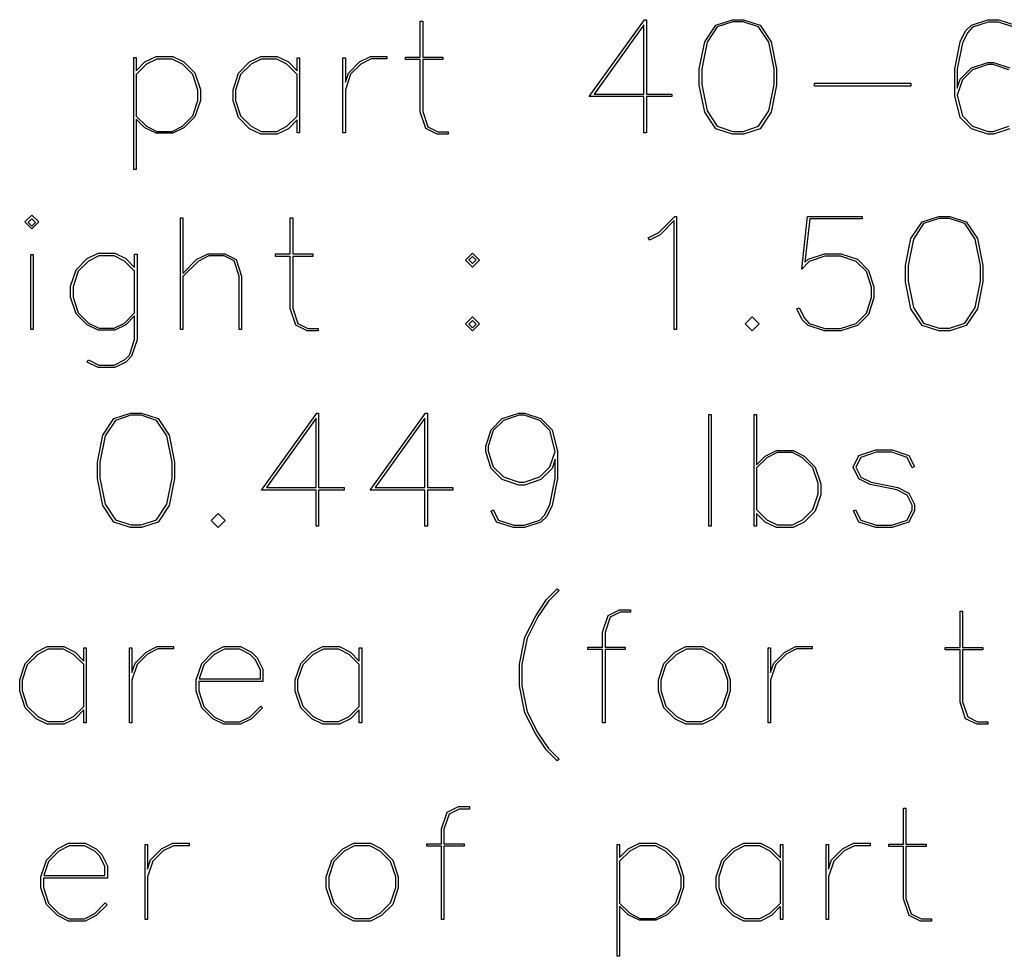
# Model space of a CAD drawing. Header units: inches. Extents: x 0.7 to 43.6, y 0.3 to 38.8.
# Tile 36 of 97: x 34.5 to 36.1, y 11.7 to 13.3. Entities that reach past the tile are written whole.
import ezdxf

# ---------------------------------------------------------------- set-up
doc = ezdxf.new("R2010")
doc.units = ezdxf.units.IN
doc.header["$MEASUREMENT"] = 0

msp = doc.modelspace()

# ---------------------------------------------------------------- linework, layer by layer
at = {"color": 7, "linetype": 'Continuous', "flags": 128}
for points in [[(35.180147, 13.120204), (35.161757, 13.120204), (35.161757, 13.120204), (35.142473, 13.129438), (35.142473, 13.129438), (35.133202, 13.157548), (35.133202, 13.157548), (35.133202, 13.245364), (35.133202, 13.245364), (35.108429, 13.245364), (35.108429, 13.245364), (35.108429, 13.249369), (35.108429, 13.249369), (35.133202, 13.249369), (35.133202, 13.249369), (35.133202, 13.310077), (35.133202, 13.310077), (35.137356, 13.310077), (35.137356, 13.310077), (35.137356, 13.249369), (35.137356, 13.249369), (35.171251, 13.249369), (35.171251, 13.249369), (35.171251, 13.245364), (35.171251, 13.245364), (35.137356, 13.245364), (35.137356, 13.245364), (35.137356, 13.158067), (35.137356, 13.158067), (35.146107, 13.132441), (35.146107, 13.132441), (35.162758, 13.12406), (35.162758, 13.12406), (35.180151, 13.12406), (35.180151, 13.12406), (35.180151, 13.120204)], [(35.512975, 13.187327), (35.555782, 13.187327), (35.555782, 13.187327), (35.555782, 13.18321), (35.555782, 13.18321), (35.512986, 13.18321), (35.512986, 13.18321), (35.512986, 13.122577), (35.512986, 13.122577), (35.50887, 13.122577), (35.50887, 13.122577), (35.50887, 13.18321), (35.50887, 13.18321), (35.417122, 13.18321), (35.417122, 13.18321), (35.509871, 13.31245), (35.509871, 13.31245), (35.512986, 13.31245), (35.512986, 13.31245), (35.512986, 13.187327)], [(35.508864, 13.187327), (35.50887, 13.303958), (35.50887, 13.303958), (35.425244, 13.187327), (35.425244, 13.187327), (35.50887, 13.187327)], [(35.722652, 13.15714), (35.703861, 13.129215), (35.703861, 13.129215), (35.675973, 13.120204), (35.675973, 13.120204), (35.657431, 13.120204), (35.657431, 13.120204), (35.629543, 13.129215), (35.629543, 13.129215), (35.610889, 13.15714), (35.610889, 13.15714), (35.601878, 13.20242), (35.601878, 13.20242), (35.601878, 13.229974), (35.601878, 13.229974), (35.610889, 13.275292), (35.610889, 13.275292), (35.629543, 13.303179), (35.629543, 13.303179), (35.657431, 13.31245), (35.657431, 13.31245), (35.675973, 13.31245), (35.675973, 13.31245), (35.703861, 13.303179), (35.703861, 13.303179), (35.722663, 13.275292), (35.722663, 13.275292), (35.731526, 13.229974), (35.731526, 13.229974), (35.731526, 13.20242), (35.731526, 13.20242), (35.722663, 13.15714)], [(35.718503, 13.159254), (35.727521, 13.203681), (35.727521, 13.203681), (35.727521, 13.229974), (35.727521, 13.229974), (35.718509, 13.274402), (35.718509, 13.274402), (35.701376, 13.300324), (35.701376, 13.300324), (35.675454, 13.308927), (35.675454, 13.308927), (35.658061, 13.308927), (35.658061, 13.308927), (35.632139, 13.300324), (35.632139, 13.300324), (35.614895, 13.274402), (35.614895, 13.274402), (35.605994, 13.229974), (35.605994, 13.229974), (35.605994, 13.203681), (35.605994, 13.203681), (35.614895, 13.159254), (35.614895, 13.159254), (35.632139, 13.133332), (35.632139, 13.133332), (35.658061, 13.124691), (35.658061, 13.124691), (35.675454, 13.124691), (35.675454, 13.124691), (35.701376, 13.133332), (35.701376, 13.133332), (35.718509, 13.159254)], [(36.123733, 13.129215), (36.096068, 13.120204), (36.096068, 13.120204), (36.086537, 13.120204), (36.086537, 13.120204), (36.058872, 13.129215), (36.058872, 13.129215), (36.040107, 13.147869), (36.040107, 13.147869), (36.030984, 13.184545), (36.030984, 13.184545), (36.030984, 13.229974), (36.030984, 13.229974), (36.039848, 13.275292), (36.039848, 13.275292), (36.049119, 13.293797), (36.049119, 13.293797), (36.058872, 13.303179), (36.058872, 13.303179), (36.086537, 13.31245), (36.086537, 13.31245), (36.105079, 13.31245), (36.105079, 13.31245), (36.133227, 13.303179)], [(36.130112, 13.299693), (36.104449, 13.308334), (36.104449, 13.308334), (36.087056, 13.308334), (36.087056, 13.308334), (36.060875, 13.299693), (36.060875, 13.299693), (36.052753, 13.291164), (36.052753, 13.291164), (36.044001, 13.273771), (36.044001, 13.273771), (36.03499, 13.229344), (36.03499, 13.229344), (36.03499, 13.197303)], [(34.65602, 13.248776), (34.656034, 13.226748), (34.656034, 13.226748), (34.670682, 13.241619), (34.670682, 13.241619), (34.689447, 13.250742), (34.689447, 13.250742), (34.717335, 13.250742), (34.717335, 13.250742), (34.735988, 13.241619), (34.735988, 13.241619), (34.754531, 13.222854), (34.754531, 13.222854), (34.763802, 13.195263), (34.763802, 13.195263), (34.763802, 13.176758), (34.763802, 13.176758), (34.754531, 13.14913), (34.754531, 13.14913), (34.735988, 13.130513), (34.735988, 13.130513), (34.717335, 13.121502), (34.717335, 13.121502), (34.689447, 13.121502), (34.689447, 13.121502), (34.670682, 13.130513), (34.670682, 13.130513), (34.656034, 13.145384), (34.656034, 13.145384), (34.656034, 13.060868), (34.656034, 13.060868), (34.652029, 13.060868), (34.652029, 13.060868), (34.652029, 13.248776), (34.652029, 13.248776), (34.656034, 13.248776)], [(34.926259, 13.144309), (34.911621, 13.129289), (34.911621, 13.129289), (34.892968, 13.120204), (34.892968, 13.120204), (34.86508, 13.120204), (34.86508, 13.120204), (34.846315, 13.129289), (34.846315, 13.129289), (34.827884, 13.148091), (34.827884, 13.148091), (34.81865, 13.176016), (34.81865, 13.176016), (34.81865, 13.194707), (34.81865, 13.194707), (34.827884, 13.222594), (34.827884, 13.222594), (34.846315, 13.241507), (34.846315, 13.241507), (34.86508, 13.250742), (34.86508, 13.250742), (34.892968, 13.250742), (34.892968, 13.250742), (34.911621, 13.241507), (34.911621, 13.241507), (34.92627, 13.226488), (34.92627, 13.226488), (34.92627, 13.248516), (34.92627, 13.248516), (34.930423, 13.248516), (34.930423, 13.248516), (34.930423, 13.122577), (34.930423, 13.122577), (34.92627, 13.122577), (34.92627, 13.122577), (34.92627, 13.144309)], [(35.003285, 13.122577), (35.003294, 13.248591), (35.003294, 13.248591), (35.0073, 13.248591), (35.0073, 13.248591), (35.0073, 13.207278), (35.0073, 13.207278), (35.012417, 13.222743), (35.012417, 13.222743), (35.03096, 13.241582), (35.03096, 13.241582), (35.049576, 13.250742), (35.049576, 13.250742), (35.07713, 13.250742), (35.07713, 13.250742), (35.07713, 13.246736), (35.07713, 13.246736), (35.050726, 13.246736), (35.050726, 13.246736), (35.033444, 13.23791), (35.033444, 13.23791), (35.016052, 13.220703), (35.016052, 13.220703), (35.0073, 13.194447), (35.0073, 13.194447), (35.0073, 13.122577), (35.0073, 13.122577), (35.003294, 13.122577)], [(34.65602, 13.220592), (34.656034, 13.150353), (34.656034, 13.150353), (34.673278, 13.133332), (34.673278, 13.133332), (34.690448, 13.124691), (34.690448, 13.124691), (34.716333, 13.124691), (34.716333, 13.124691), (34.733504, 13.133332), (34.733504, 13.133332), (34.750896, 13.150613), (34.750896, 13.150613), (34.759648, 13.176758), (34.759648, 13.176758), (34.759648, 13.194187), (34.759648, 13.194187), (34.750896, 13.220332), (34.750896, 13.220332), (34.733504, 13.237465), (34.733504, 13.237465), (34.716333, 13.246254), (34.716333, 13.246254), (34.690448, 13.246254), (34.690448, 13.246254), (34.673278, 13.237465), (34.673278, 13.237465), (34.656034, 13.220592)], [(34.926259, 13.220592), (34.909137, 13.237465), (34.909137, 13.237465), (34.891966, 13.246254), (34.891966, 13.246254), (34.866081, 13.246254), (34.866081, 13.246254), (34.848911, 13.237465), (34.848911, 13.237465), (34.831407, 13.220332), (34.831407, 13.220332), (34.822766, 13.194187), (34.822766, 13.194187), (34.822766, 13.176758), (34.822766, 13.176758), (34.831407, 13.150613), (34.831407, 13.150613), (34.848911, 13.133332), (34.848911, 13.133332), (34.866081, 13.124691), (34.866081, 13.124691), (34.891966, 13.124691), (34.891966, 13.124691), (34.909137, 13.133332), (34.909137, 13.133332), (34.92627, 13.150353), (34.92627, 13.150353), (34.92627, 13.220592)], [(36.03498, 13.197303), (36.040107, 13.212693), (36.040107, 13.212693), (36.058872, 13.231458), (36.058872, 13.231458), (36.086537, 13.240729), (36.086537, 13.240729), (36.096068, 13.240729), (36.096068, 13.240729), (36.123733, 13.231458)], [(36.121731, 13.228454), (36.095549, 13.237243), (36.095549, 13.237243), (36.087056, 13.237243), (36.087056, 13.237243), (36.060875, 13.228454), (36.060875, 13.228454), (36.043741, 13.211321), (36.043741, 13.211321), (36.03499, 13.185398)], [(35.795642, 13.205647), (35.957075, 13.205647), (35.957075, 13.205647), (35.957075, 13.2009), (35.957075, 13.2009), (35.795645, 13.2009), (35.795645, 13.2009), (35.795645, 13.205647)], [(36.03498, 13.185398), (36.043741, 13.150613), (36.043741, 13.150613), (36.060875, 13.133332), (36.060875, 13.133332), (36.087056, 13.124691), (36.087056, 13.124691), (36.095549, 13.124691), (36.095549, 13.124691), (36.121731, 13.133332)], [(34.480754, 12.960709), (34.468979, 12.972465), (34.468979, 12.972465), (34.480772, 12.984221), (34.480772, 12.984221), (34.492528, 12.972465), (34.492528, 12.972465), (34.480772, 12.960709)], [(34.480754, 12.965308), (34.486891, 12.971464), (34.486891, 12.971464), (34.480772, 12.977583), (34.480772, 12.977583), (34.474616, 12.971464), (34.474616, 12.971464), (34.480772, 12.965308)], [(34.730343, 12.791974), (34.730351, 12.979474), (34.730351, 12.979474), (34.734357, 12.979474), (34.734357, 12.979474), (34.734357, 12.886095), (34.734357, 12.886095), (34.758017, 12.909978), (34.758017, 12.909978), (34.776633, 12.919137), (34.776633, 12.919137), (34.804669, 12.919137), (34.804669, 12.919137), (34.823842, 12.909718), (34.823842, 12.909718), (34.833113, 12.881497), (34.833113, 12.881497), (34.833113, 12.791974), (34.833113, 12.791974), (34.82896, 12.791974), (34.82896, 12.791974), (34.82896, 12.881459), (34.82896, 12.881459), (34.820319, 12.907122), (34.820319, 12.907122), (34.803557, 12.915652), (34.803557, 12.915652), (34.777783, 12.915652), (34.777783, 12.915652), (34.760501, 12.906862), (34.760501, 12.906862), (34.734357, 12.880977), (34.734357, 12.880977), (34.734357, 12.791974), (34.734357, 12.791974), (34.730351, 12.791974)], [(34.961796, 12.789601), (34.943403, 12.789601), (34.943403, 12.789601), (34.924119, 12.798835), (34.924119, 12.798835), (34.914848, 12.826945), (34.914848, 12.826945), (34.914848, 12.914761), (34.914848, 12.914761), (34.890075, 12.914761), (34.890075, 12.914761), (34.890075, 12.918767), (34.890075, 12.918767), (34.914848, 12.918767), (34.914848, 12.918767), (34.914848, 12.979474), (34.914848, 12.979474), (34.919001, 12.979474), (34.919001, 12.979474), (34.919001, 12.918767), (34.919001, 12.918767), (34.952896, 12.918767), (34.952896, 12.918767), (34.952896, 12.914761), (34.952896, 12.914761), (34.919001, 12.914761), (34.919001, 12.914761), (34.919001, 12.827464), (34.919001, 12.827464), (34.927753, 12.801839), (34.927753, 12.801839), (34.944404, 12.793458), (34.944404, 12.793458), (34.961797, 12.793458), (34.961797, 12.793458), (34.961797, 12.789601)], [(35.563775, 12.791974), (35.559676, 12.791974), (35.559676, 12.791974), (35.559676, 12.974987), (35.559676, 12.974987), (35.536127, 12.951104), (35.536127, 12.951104), (35.517992, 12.942204), (35.517992, 12.942204), (35.515841, 12.94569), (35.515841, 12.94569), (35.533642, 12.954702), (35.533642, 12.954702), (35.560899, 12.981848), (35.560899, 12.981848), (35.563792, 12.981848), (35.563792, 12.981848), (35.563792, 12.791974)], [(35.769491, 12.82828), (35.778401, 12.810628), (35.778401, 12.810628), (35.786671, 12.802135), (35.786671, 12.802135), (35.812815, 12.793495), (35.812815, 12.793495), (35.83922, 12.793495), (35.83922, 12.793495), (35.865401, 12.802135), (35.865401, 12.802135), (35.882535, 12.81938), (35.882535, 12.81938), (35.891286, 12.845562), (35.891286, 12.845562), (35.891286, 12.862954), (35.891286, 12.862954), (35.882535, 12.889099), (35.882535, 12.889099), (35.865401, 12.906232), (35.865401, 12.906232), (35.83922, 12.915021), (35.83922, 12.915021), (35.812815, 12.915021), (35.812815, 12.915021), (35.786671, 12.906232), (35.786671, 12.906232), (35.774136, 12.893364), (35.774136, 12.893364), (35.783778, 12.981848), (35.783778, 12.981848), (35.875414, 12.981848), (35.875414, 12.981848), (35.875414, 12.977731), (35.875414, 12.977731), (35.787412, 12.977731), (35.787412, 12.977731), (35.779291, 12.904749), (35.779291, 12.904749), (35.784668, 12.909866), (35.784668, 12.909866), (35.812333, 12.919026), (35.812333, 12.919026), (35.839739, 12.919026), (35.839739, 12.919026), (35.867404, 12.909866), (35.867404, 12.909866), (35.886169, 12.891101), (35.886169, 12.891101), (35.895292, 12.863436), (35.895292, 12.863436), (35.895292, 12.844931), (35.895292, 12.844931), (35.886169, 12.817266), (35.886169, 12.817266), (35.867404, 12.798612), (35.867404, 12.798612), (35.839739, 12.789601), (35.839739, 12.789601), (35.812333, 12.789601), (35.812333, 12.789601), (35.784668, 12.798612), (35.784668, 12.798612), (35.774878, 12.808143), (35.774878, 12.808143), (35.765866, 12.826278), (35.765866, 12.826278), (35.7695, 12.82828)], [(36.069166, 12.826537), (36.05038, 12.798612), (36.05038, 12.798612), (36.022492, 12.789601), (36.022492, 12.789601), (36.00395, 12.789601), (36.00395, 12.789601), (35.976062, 12.798612), (35.976062, 12.798612), (35.957408, 12.826537), (35.957408, 12.826537), (35.948397, 12.871817), (35.948397, 12.871817), (35.948397, 12.899371), (35.948397, 12.899371), (35.957408, 12.944689), (35.957408, 12.944689), (35.976062, 12.972576), (35.976062, 12.972576), (36.00395, 12.981848), (36.00395, 12.981848), (36.022492, 12.981848), (36.022492, 12.981848), (36.05038, 12.972576), (36.05038, 12.972576), (36.069182, 12.944689), (36.069182, 12.944689), (36.078045, 12.899371), (36.078045, 12.899371), (36.078045, 12.871817), (36.078045, 12.871817), (36.069182, 12.826537)], [(36.065017, 12.828651), (36.07404, 12.873078), (36.07404, 12.873078), (36.07404, 12.899371), (36.07404, 12.899371), (36.065028, 12.943799), (36.065028, 12.943799), (36.047895, 12.969721), (36.047895, 12.969721), (36.021973, 12.978325), (36.021973, 12.978325), (36.00458, 12.978325), (36.00458, 12.978325), (35.978658, 12.969721), (35.978658, 12.969721), (35.961414, 12.943799), (35.961414, 12.943799), (35.952513, 12.899371), (35.952513, 12.899371), (35.952513, 12.873078), (35.952513, 12.873078), (35.961414, 12.828651), (35.961414, 12.828651), (35.978658, 12.802729), (35.978658, 12.802729), (36.00458, 12.794088), (36.00458, 12.794088), (36.021973, 12.794088), (36.021973, 12.794088), (36.047895, 12.802729), (36.047895, 12.802729), (36.065028, 12.828651)], [(34.478764, 12.791974), (34.478769, 12.917654), (34.478769, 12.917654), (34.482774, 12.917654), (34.482774, 12.917654), (34.482774, 12.791974), (34.482774, 12.791974), (34.478769, 12.791974)], [(34.575727, 12.740797), (34.593138, 12.732008), (34.593138, 12.732008), (34.619023, 12.732008), (34.619023, 12.732008), (34.636194, 12.740797), (34.636194, 12.740797), (34.644686, 12.748919), (34.644686, 12.748919), (34.653327, 12.775064), (34.653327, 12.775064), (34.653327, 12.814633), (34.653327, 12.814633), (34.638678, 12.799762), (34.638678, 12.799762), (34.620025, 12.79075), (34.620025, 12.79075), (34.592137, 12.79075), (34.592137, 12.79075), (34.573372, 12.799762), (34.573372, 12.799762), (34.554941, 12.818378), (34.554941, 12.818378), (34.545707, 12.846044), (34.545707, 12.846044), (34.545707, 12.864586), (34.545707, 12.864586), (34.554941, 12.892214), (34.554941, 12.892214), (34.573372, 12.911016), (34.573372, 12.911016), (34.592137, 12.920139), (34.592137, 12.920139), (34.620025, 12.920139), (34.620025, 12.920139), (34.638678, 12.911016), (34.638678, 12.911016), (34.653327, 12.896108), (34.653327, 12.896108), (34.653327, 12.918136), (34.653327, 12.918136), (34.65748, 12.918136), (34.65748, 12.918136), (34.65748, 12.774582), (34.65748, 12.774582), (34.648209, 12.746916), (34.648209, 12.746916), (34.638678, 12.737163), (34.638678, 12.737163), (34.620025, 12.727892), (34.620025, 12.727892), (34.592137, 12.727892), (34.592137, 12.727892), (34.573595, 12.737163), (34.573595, 12.737163), (34.575746, 12.740797)], [(35.22079, 12.89659), (35.209003, 12.908383), (35.209003, 12.908383), (35.220796, 12.920139), (35.220796, 12.920139), (35.232552, 12.908383), (35.232552, 12.908383), (35.220796, 12.89659)], [(34.653317, 12.819751), (34.653327, 12.889989), (34.653327, 12.889989), (34.636194, 12.906862), (34.636194, 12.906862), (34.619023, 12.915652), (34.619023, 12.915652), (34.593138, 12.915652), (34.593138, 12.915652), (34.575968, 12.906862), (34.575968, 12.906862), (34.558464, 12.889729), (34.558464, 12.889729), (34.549823, 12.863585), (34.549823, 12.863585), (34.549823, 12.846155), (34.549823, 12.846155), (34.558464, 12.82001), (34.558464, 12.82001), (34.575968, 12.802729), (34.575968, 12.802729), (34.593138, 12.794088), (34.593138, 12.794088), (34.619023, 12.794088), (34.619023, 12.794088), (34.636194, 12.802729), (34.636194, 12.802729), (34.653327, 12.819751)], [(35.22079, 12.902486), (35.226915, 12.908643), (35.226915, 12.908643), (35.220796, 12.914761), (35.220796, 12.914761), (35.21464, 12.908643), (35.21464, 12.908643), (35.220796, 12.902486)], [(35.22079, 12.789601), (35.209003, 12.801097), (35.209003, 12.801097), (35.220796, 12.812853), (35.220796, 12.812853), (35.232552, 12.801097), (35.232552, 12.801097), (35.220796, 12.789601)], [(35.22079, 12.794867), (35.226915, 12.800986), (35.226915, 12.800986), (35.220796, 12.807105), (35.220796, 12.807105), (35.21464, 12.800986), (35.21464, 12.800986), (35.220796, 12.794867)], [(35.690719, 12.789601), (35.67894, 12.801357), (35.67894, 12.801357), (35.690733, 12.813335), (35.690733, 12.813335), (35.702489, 12.801357), (35.702489, 12.801357), (35.690733, 12.789601)], [(34.71157, 12.495934), (34.692785, 12.46801), (34.692785, 12.46801), (34.664897, 12.458998), (34.664897, 12.458998), (34.646355, 12.458998), (34.646355, 12.458998), (34.618467, 12.46801), (34.618467, 12.46801), (34.599813, 12.495934), (34.599813, 12.495934), (34.590802, 12.541215), (34.590802, 12.541215), (34.590802, 12.568769), (34.590802, 12.568769), (34.599813, 12.614086), (34.599813, 12.614086), (34.618467, 12.641974), (34.618467, 12.641974), (34.646355, 12.651245), (34.646355, 12.651245), (34.664897, 12.651245), (34.664897, 12.651245), (34.692785, 12.641974), (34.692785, 12.641974), (34.711587, 12.614086), (34.711587, 12.614086), (34.72045, 12.568769), (34.72045, 12.568769), (34.72045, 12.541215), (34.72045, 12.541215), (34.711587, 12.495934)], [(34.707421, 12.498048), (34.716445, 12.542476), (34.716445, 12.542476), (34.716445, 12.568769), (34.716445, 12.568769), (34.707433, 12.613196), (34.707433, 12.613196), (34.6903, 12.639118), (34.6903, 12.639118), (34.664378, 12.647722), (34.664378, 12.647722), (34.646985, 12.647722), (34.646985, 12.647722), (34.621063, 12.639118), (34.621063, 12.639118), (34.603819, 12.613196), (34.603819, 12.613196), (34.594918, 12.568769), (34.594918, 12.568769), (34.594918, 12.542476), (34.594918, 12.542476), (34.603819, 12.498048), (34.603819, 12.498048), (34.621063, 12.472126), (34.621063, 12.472126), (34.646985, 12.463485), (34.646985, 12.463485), (34.664378, 12.463485), (34.664378, 12.463485), (34.6903, 12.472126), (34.6903, 12.472126), (34.707433, 12.498048)], [(34.962341, 12.526121), (35.005149, 12.526121), (35.005149, 12.526121), (35.005149, 12.522005), (35.005149, 12.522005), (34.962353, 12.522005), (34.962353, 12.522005), (34.962353, 12.461371), (34.962353, 12.461371), (34.958237, 12.461371), (34.958237, 12.461371), (34.958237, 12.522005), (34.958237, 12.522005), (34.866489, 12.522005), (34.866489, 12.522005), (34.959238, 12.651245), (34.959238, 12.651245), (34.962353, 12.651245), (34.962353, 12.651245), (34.962353, 12.526121)], [(34.95823, 12.526121), (34.958237, 12.642752), (34.958237, 12.642752), (34.874611, 12.526121), (34.874611, 12.526121), (34.958237, 12.526121)], [(35.145097, 12.526121), (35.187902, 12.526121), (35.187902, 12.526121), (35.187902, 12.522005), (35.187902, 12.522005), (35.145106, 12.522005), (35.145106, 12.522005), (35.145106, 12.461371), (35.145106, 12.461371), (35.14099, 12.461371), (35.14099, 12.461371), (35.14099, 12.522005), (35.14099, 12.522005), (35.049242, 12.522005), (35.049242, 12.522005), (35.141991, 12.651245), (35.141991, 12.651245), (35.145106, 12.651245), (35.145106, 12.651245), (35.145106, 12.526121)], [(35.140986, 12.526121), (35.14099, 12.642752), (35.14099, 12.642752), (35.057364, 12.526121), (35.057364, 12.526121), (35.14099, 12.526121)], [(35.359636, 12.573886), (35.354523, 12.558496), (35.354523, 12.558496), (35.335758, 12.539731), (35.335758, 12.539731), (35.308093, 12.53046), (35.308093, 12.53046), (35.298562, 12.53046), (35.298562, 12.53046), (35.270897, 12.539731), (35.270897, 12.539731), (35.252133, 12.558496), (35.252133, 12.558496), (35.24301, 12.586161), (35.24301, 12.586161), (35.24301, 12.595655), (35.24301, 12.595655), (35.252133, 12.62332), (35.252133, 12.62332), (35.270897, 12.641974), (35.270897, 12.641974), (35.298562, 12.651245), (35.298562, 12.651245), (35.308093, 12.651245), (35.308093, 12.651245), (35.335758, 12.641974), (35.335758, 12.641974), (35.354523, 12.62332), (35.354523, 12.62332), (35.363646, 12.58668), (35.363646, 12.58668), (35.363646, 12.541215), (35.363646, 12.541215), (35.354783, 12.495934), (35.354783, 12.495934), (35.345512, 12.47754), (35.345512, 12.47754), (35.335758, 12.46801), (35.335758, 12.46801), (35.308093, 12.458998), (35.308093, 12.458998), (35.289551, 12.458998), (35.289551, 12.458998), (35.261404, 12.46801), (35.261404, 12.46801), (35.252133, 12.486663), (35.252133, 12.486663), (35.255767, 12.488777), (35.255767, 12.488777), (35.264519, 12.471496), (35.264519, 12.471496), (35.290181, 12.462892), (35.290181, 12.462892), (35.307574, 12.462892), (35.307574, 12.462892), (35.333756, 12.471496), (35.333756, 12.471496), (35.341877, 12.480025), (35.341877, 12.480025), (35.350629, 12.497418), (35.350629, 12.497418), (35.359641, 12.541845), (35.359641, 12.541845), (35.359641, 12.573886)], [(35.359636, 12.587051), (35.350889, 12.621837), (35.350889, 12.621837), (35.333756, 12.639118), (35.333756, 12.639118), (35.307574, 12.647722), (35.307574, 12.647722), (35.299082, 12.647722), (35.299082, 12.647722), (35.2729, 12.639118), (35.2729, 12.639118), (35.255767, 12.621837), (35.255767, 12.621837), (35.247015, 12.595803), (35.247015, 12.595803), (35.247015, 12.587274), (35.247015, 12.587274), (35.255767, 12.561129), (35.255767, 12.561129), (35.2729, 12.543996), (35.2729, 12.543996), (35.299082, 12.535207), (35.299082, 12.535207), (35.307574, 12.535207), (35.307574, 12.535207), (35.333756, 12.543996), (35.333756, 12.543996), (35.350889, 12.561129), (35.350889, 12.561129), (35.359641, 12.587051)], [(35.617992, 12.461371), (35.61801, 12.648871), (35.61801, 12.648871), (35.622015, 12.648871), (35.622015, 12.648871), (35.622015, 12.461371), (35.622015, 12.461371), (35.61801, 12.461371)], [(35.693948, 12.461371), (35.693959, 12.648871), (35.693959, 12.648871), (35.697964, 12.648871), (35.697964, 12.648871), (35.697964, 12.56417), (35.697964, 12.56417), (35.712613, 12.579041), (35.712613, 12.579041), (35.731377, 12.588201), (35.731377, 12.588201), (35.759265, 12.588201), (35.759265, 12.588201), (35.777919, 12.579041), (35.777919, 12.579041), (35.796461, 12.560313), (35.796461, 12.560313), (35.805732, 12.532685), (35.805732, 12.532685), (35.805732, 12.514217), (35.805732, 12.514217), (35.796461, 12.486589), (35.796461, 12.486589), (35.777919, 12.46801), (35.777919, 12.46801), (35.759265, 12.458998), (35.759265, 12.458998), (35.731377, 12.458998), (35.731377, 12.458998), (35.712613, 12.467973), (35.712613, 12.467973), (35.697964, 12.482843), (35.697964, 12.482843), (35.697964, 12.461371), (35.697964, 12.461371), (35.693959, 12.461371)], [(35.864427, 12.489037), (35.873078, 12.471607), (35.873078, 12.471607), (35.89874, 12.462929), (35.89874, 12.462929), (35.925145, 12.462929), (35.925145, 12.462929), (35.950807, 12.471607), (35.950807, 12.471607), (35.959337, 12.488554), (35.959337, 12.488554), (35.959337, 12.496491), (35.959337, 12.496491), (35.950807, 12.51355), (35.950807, 12.51355), (35.933674, 12.522116), (35.933674, 12.522116), (35.888728, 12.531091), (35.888728, 12.531091), (35.870074, 12.540696), (35.870074, 12.540696), (35.860321, 12.560387), (35.860321, 12.560387), (35.870074, 12.580302), (35.870074, 12.580302), (35.898258, 12.589536), (35.898258, 12.589536), (35.925664, 12.589536), (35.925664, 12.589536), (35.953922, 12.580302), (35.953922, 12.580302), (35.963082, 12.561389), (35.963082, 12.561389), (35.959559, 12.559349), (35.959559, 12.559349), (35.950807, 12.576668), (35.950807, 12.576668), (35.925145, 12.585494), (35.925145, 12.585494), (35.89874, 12.585494), (35.89874, 12.585494), (35.873078, 12.576668), (35.873078, 12.576668), (35.864956, 12.560387), (35.864956, 12.560387), (35.873078, 12.543848), (35.873078, 12.543848), (35.890359, 12.535244), (35.890359, 12.535244), (35.935158, 12.52627), (35.935158, 12.52627), (35.953922, 12.516702), (35.953922, 12.516702), (35.963342, 12.497492), (35.963342, 12.497492), (35.963342, 12.487405), (35.963342, 12.487405), (35.953922, 12.468084), (35.953922, 12.468084), (35.925664, 12.458998), (35.925664, 12.458998), (35.898258, 12.458998), (35.898258, 12.458998), (35.870074, 12.468084), (35.870074, 12.468084), (35.860803, 12.486886), (35.860803, 12.486886), (35.864437, 12.489037)], [(35.697947, 12.559386), (35.697964, 12.489148), (35.697964, 12.489148), (35.715209, 12.472126), (35.715209, 12.472126), (35.732379, 12.463485), (35.732379, 12.463485), (35.758264, 12.463485), (35.758264, 12.463485), (35.775434, 12.472126), (35.775434, 12.472126), (35.792827, 12.489407), (35.792827, 12.489407), (35.801579, 12.515552), (35.801579, 12.515552), (35.801579, 12.532982), (35.801579, 12.532982), (35.792827, 12.559127), (35.792827, 12.559127), (35.775434, 12.57626), (35.775434, 12.57626), (35.758264, 12.585049), (35.758264, 12.585049), (35.732379, 12.585049), (35.732379, 12.585049), (35.715209, 12.57626), (35.715209, 12.57626), (35.697964, 12.559386)], [(34.793571, 12.458998), (34.781788, 12.470754), (34.781788, 12.470754), (34.793581, 12.482732), (34.793581, 12.482732), (34.805337, 12.470754), (34.805337, 12.470754), (34.793581, 12.458998)], [(35.36326, 12.066686), (35.345252, 12.084932), (35.345252, 12.084932), (35.327118, 12.112041), (35.327118, 12.112041), (35.308835, 12.147902), (35.308835, 12.147902), (35.299972, 12.193145), (35.299972, 12.193145), (35.299972, 12.229525), (35.299972, 12.229525), (35.308835, 12.274768), (35.308835, 12.274768), (35.327118, 12.310889), (35.327118, 12.310889), (35.345252, 12.337998), (35.345252, 12.337998), (35.363275, 12.356243), (35.363275, 12.356243), (35.366279, 12.353128), (35.366279, 12.353128), (35.348404, 12.335513), (35.348404, 12.335513), (35.330641, 12.308886), (35.330641, 12.308886), (35.312988, 12.273248), (35.312988, 12.273248), (35.303977, 12.229006), (35.303977, 12.229006), (35.303977, 12.193664), (35.303977, 12.193664), (35.312988, 12.149422), (35.312988, 12.149422), (35.330641, 12.114044), (35.330641, 12.114044), (35.348404, 12.087417), (35.348404, 12.087417), (35.366279, 12.069802), (35.366279, 12.069802), (35.363275, 12.066686)], [(35.439366, 12.130769), (35.439373, 12.254038), (35.439373, 12.254038), (35.4146, 12.254038), (35.4146, 12.254038), (35.4146, 12.258006), (35.4146, 12.258006), (35.439373, 12.258006), (35.439373, 12.258006), (35.439373, 12.283075), (35.439373, 12.283075), (35.448644, 12.311148), (35.448644, 12.311148), (35.467928, 12.320642), (35.467928, 12.320642), (35.486322, 12.320642), (35.486322, 12.320642), (35.486322, 12.316526), (35.486322, 12.316526), (35.468929, 12.316526), (35.468929, 12.316526), (35.452278, 12.308182), (35.452278, 12.308182), (35.443526, 12.282593), (35.443526, 12.282593), (35.443526, 12.258006), (35.443526, 12.258006), (35.477422, 12.258006), (35.477422, 12.258006), (35.477422, 12.254038), (35.477422, 12.254038), (35.443526, 12.254038), (35.443526, 12.254038), (35.443526, 12.130769), (35.443526, 12.130769), (35.439373, 12.130769)], [(36.086794, 12.128395), (36.068403, 12.128395), (36.068403, 12.128395), (36.049119, 12.137629), (36.049119, 12.137629), (36.039848, 12.16574), (36.039848, 12.16574), (36.039848, 12.253556), (36.039848, 12.253556), (36.015075, 12.253556), (36.015075, 12.253556), (36.015075, 12.257561), (36.015075, 12.257561), (36.039848, 12.257561), (36.039848, 12.257561), (36.039848, 12.318269), (36.039848, 12.318269), (36.044001, 12.318269), (36.044001, 12.318269), (36.044001, 12.257561), (36.044001, 12.257561), (36.077896, 12.257561), (36.077896, 12.257561), (36.077896, 12.253556), (36.077896, 12.253556), (36.044001, 12.253556), (36.044001, 12.253556), (36.044001, 12.166259), (36.044001, 12.166259), (36.052753, 12.140633), (36.052753, 12.140633), (36.069404, 12.132252), (36.069404, 12.132252), (36.086797, 12.132252), (36.086797, 12.132252), (36.086797, 12.128395)], [(34.56788, 12.1525), (34.553235, 12.137481), (34.553235, 12.137481), (34.534582, 12.128395), (34.534582, 12.128395), (34.506694, 12.128395), (34.506694, 12.128395), (34.487929, 12.137481), (34.487929, 12.137481), (34.469498, 12.156283), (34.469498, 12.156283), (34.460264, 12.184208), (34.460264, 12.184208), (34.460264, 12.202898), (34.460264, 12.202898), (34.469498, 12.230786), (34.469498, 12.230786), (34.487929, 12.249699), (34.487929, 12.249699), (34.506694, 12.258933), (34.506694, 12.258933), (34.534582, 12.258933), (34.534582, 12.258933), (34.553235, 12.249699), (34.553235, 12.249699), (34.567884, 12.23468), (34.567884, 12.23468), (34.567884, 12.256708), (34.567884, 12.256708), (34.572037, 12.256708), (34.572037, 12.256708), (34.572037, 12.130769), (34.572037, 12.130769), (34.567884, 12.130769), (34.567884, 12.130769), (34.567884, 12.1525)], [(34.644906, 12.130769), (34.644908, 12.256782), (34.644908, 12.256782), (34.648914, 12.256782), (34.648914, 12.256782), (34.648914, 12.21547), (34.648914, 12.21547), (34.654031, 12.230934), (34.654031, 12.230934), (34.672574, 12.249773), (34.672574, 12.249773), (34.69119, 12.258933), (34.69119, 12.258933), (34.718744, 12.258933), (34.718744, 12.258933), (34.718744, 12.254928), (34.718744, 12.254928), (34.69234, 12.254928), (34.69234, 12.254928), (34.675058, 12.246102), (34.675058, 12.246102), (34.657666, 12.228895), (34.657666, 12.228895), (34.648914, 12.202639), (34.648914, 12.202639), (34.648914, 12.130769), (34.648914, 12.130769), (34.644908, 12.130769)], [(34.868194, 12.155801), (34.849912, 12.137481), (34.849912, 12.137481), (34.831259, 12.128395), (34.831259, 12.128395), (34.803371, 12.128395), (34.803371, 12.128395), (34.784606, 12.137481), (34.784606, 12.137481), (34.766175, 12.156283), (34.766175, 12.156283), (34.756941, 12.184208), (34.756941, 12.184208), (34.756941, 12.202898), (34.756941, 12.202898), (34.766175, 12.230786), (34.766175, 12.230786), (34.784606, 12.249699), (34.784606, 12.249699), (34.803371, 12.258933), (34.803371, 12.258933), (34.831259, 12.258933), (34.831259, 12.258933), (34.849912, 12.249699), (34.849912, 12.249699), (34.859443, 12.240131), (34.859443, 12.240131), (34.868714, 12.221181), (34.868714, 12.221181), (34.868714, 12.200488), (34.868714, 12.200488), (34.761058, 12.200488), (34.761058, 12.200488), (34.761058, 12.184838), (34.761058, 12.184838), (34.769698, 12.158434), (34.769698, 12.158434), (34.787202, 12.141004), (34.787202, 12.141004), (34.804372, 12.132326), (34.804372, 12.132326), (34.830258, 12.132326), (34.830258, 12.132326), (34.847428, 12.141004), (34.847428, 12.141004), (34.86508, 12.158953), (34.86508, 12.158953), (34.868195, 12.155801)], [(35.030694, 12.1525), (35.016052, 12.137481), (35.016052, 12.137481), (34.997398, 12.128395), (34.997398, 12.128395), (34.96951, 12.128395), (34.96951, 12.128395), (34.950746, 12.137481), (34.950746, 12.137481), (34.932314, 12.156283), (34.932314, 12.156283), (34.92308, 12.184208), (34.92308, 12.184208), (34.92308, 12.202898), (34.92308, 12.202898), (34.932314, 12.230786), (34.932314, 12.230786), (34.950746, 12.249699), (34.950746, 12.249699), (34.96951, 12.258933), (34.96951, 12.258933), (34.997398, 12.258933), (34.997398, 12.258933), (35.016052, 12.249699), (35.016052, 12.249699), (35.0307, 12.23468), (35.0307, 12.23468), (35.0307, 12.256708), (35.0307, 12.256708), (35.034854, 12.256708), (35.034854, 12.256708), (35.034854, 12.130769), (35.034854, 12.130769), (35.0307, 12.130769), (35.0307, 12.130769), (35.0307, 12.1525)], [(35.644556, 12.156283), (35.62602, 12.137481), (35.62602, 12.137481), (35.607366, 12.128395), (35.607366, 12.128395), (35.579479, 12.128395), (35.579479, 12.128395), (35.560714, 12.137481), (35.560714, 12.137481), (35.542283, 12.156283), (35.542283, 12.156283), (35.533049, 12.184208), (35.533049, 12.184208), (35.533049, 12.202898), (35.533049, 12.202898), (35.542283, 12.230786), (35.542283, 12.230786), (35.560714, 12.249699), (35.560714, 12.249699), (35.579479, 12.258933), (35.579479, 12.258933), (35.607366, 12.258933), (35.607366, 12.258933), (35.62602, 12.249699), (35.62602, 12.249699), (35.644562, 12.230786), (35.644562, 12.230786), (35.653833, 12.202898), (35.653833, 12.202898), (35.653833, 12.184208), (35.653833, 12.184208), (35.644562, 12.156283)], [(35.717677, 12.130769), (35.717693, 12.256782), (35.717693, 12.256782), (35.721698, 12.256782), (35.721698, 12.256782), (35.721698, 12.21547), (35.721698, 12.21547), (35.726816, 12.230934), (35.726816, 12.230934), (35.745358, 12.249773), (35.745358, 12.249773), (35.763975, 12.258933), (35.763975, 12.258933), (35.791529, 12.258933), (35.791529, 12.258933), (35.791529, 12.254928), (35.791529, 12.254928), (35.765124, 12.254928), (35.765124, 12.254928), (35.747843, 12.246102), (35.747843, 12.246102), (35.73045, 12.228895), (35.73045, 12.228895), (35.721698, 12.202639), (35.721698, 12.202639), (35.721698, 12.130769), (35.721698, 12.130769), (35.717693, 12.130769)], [(34.56788, 12.228783), (34.55075, 12.245657), (34.55075, 12.245657), (34.53358, 12.254446), (34.53358, 12.254446), (34.507695, 12.254446), (34.507695, 12.254446), (34.490525, 12.245657), (34.490525, 12.245657), (34.473021, 12.228524), (34.473021, 12.228524), (34.46438, 12.202379), (34.46438, 12.202379), (34.46438, 12.184949), (34.46438, 12.184949), (34.473021, 12.158805), (34.473021, 12.158805), (34.490525, 12.141523), (34.490525, 12.141523), (34.507695, 12.132883), (34.507695, 12.132883), (34.53358, 12.132883), (34.53358, 12.132883), (34.55075, 12.141523), (34.55075, 12.141523), (34.567884, 12.158545), (34.567884, 12.158545), (34.567884, 12.228783)], [(34.761788, 12.204641), (34.864561, 12.204641), (34.864561, 12.204641), (34.864561, 12.220031), (34.864561, 12.220031), (34.85592, 12.237202), (34.85592, 12.237202), (34.847428, 12.245694), (34.847428, 12.245694), (34.830258, 12.254483), (34.830258, 12.254483), (34.804372, 12.254483), (34.804372, 12.254483), (34.787202, 12.245694), (34.787202, 12.245694), (34.769698, 12.228561), (34.769698, 12.228561), (34.761799, 12.204641)], [(35.030694, 12.228783), (35.013567, 12.245657), (35.013567, 12.245657), (34.996397, 12.254446), (34.996397, 12.254446), (34.970512, 12.254446), (34.970512, 12.254446), (34.953341, 12.245657), (34.953341, 12.245657), (34.935838, 12.228524), (34.935838, 12.228524), (34.927197, 12.202379), (34.927197, 12.202379), (34.927197, 12.184949), (34.927197, 12.184949), (34.935838, 12.158805), (34.935838, 12.158805), (34.953341, 12.141523), (34.953341, 12.141523), (34.970512, 12.132883), (34.970512, 12.132883), (34.996397, 12.132883), (34.996397, 12.132883), (35.013567, 12.141523), (35.013567, 12.141523), (35.0307, 12.158545), (35.0307, 12.158545), (35.0307, 12.228783)], [(35.640914, 12.158805), (35.64968, 12.184949), (35.64968, 12.184949), (35.64968, 12.202379), (35.64968, 12.202379), (35.640928, 12.228524), (35.640928, 12.228524), (35.623535, 12.245657), (35.623535, 12.245657), (35.606365, 12.254446), (35.606365, 12.254446), (35.58048, 12.254446), (35.58048, 12.254446), (35.56331, 12.245657), (35.56331, 12.245657), (35.545806, 12.228524), (35.545806, 12.228524), (35.537165, 12.202379), (35.537165, 12.202379), (35.537165, 12.184949), (35.537165, 12.184949), (35.545806, 12.158805), (35.545806, 12.158805), (35.56331, 12.141523), (35.56331, 12.141523), (35.58048, 12.132883), (35.58048, 12.132883), (35.606365, 12.132883), (35.606365, 12.132883), (35.623535, 12.141523), (35.623535, 12.141523), (35.640928, 12.158805)], [(35.168789, 11.800166), (35.168803, 11.923435), (35.168803, 11.923435), (35.144031, 11.923435), (35.144031, 11.923435), (35.144031, 11.927403), (35.144031, 11.927403), (35.168803, 11.927403), (35.168803, 11.927403), (35.168803, 11.952473), (35.168803, 11.952473), (35.178074, 11.980546), (35.178074, 11.980546), (35.197358, 11.990039), (35.197358, 11.990039), (35.215752, 11.990039), (35.215752, 11.990039), (35.215752, 11.985923), (35.215752, 11.985923), (35.19836, 11.985923), (35.19836, 11.985923), (35.181709, 11.977579), (35.181709, 11.977579), (35.172957, 11.95199), (35.172957, 11.95199), (35.172957, 11.927403), (35.172957, 11.927403), (35.206852, 11.927403), (35.206852, 11.927403), (35.206852, 11.923435), (35.206852, 11.923435), (35.172957, 11.923435), (35.172957, 11.923435), (35.172957, 11.800166), (35.172957, 11.800166), (35.168803, 11.800166)], [(35.991859, 11.797793), (35.973466, 11.797793), (35.973466, 11.797793), (35.954182, 11.807027), (35.954182, 11.807027), (35.944911, 11.835137), (35.944911, 11.835137), (35.944911, 11.922953), (35.944911, 11.922953), (35.920138, 11.922953), (35.920138, 11.922953), (35.920138, 11.926958), (35.920138, 11.926958), (35.944911, 11.926958), (35.944911, 11.926958), (35.944911, 11.987666), (35.944911, 11.987666), (35.949064, 11.987666), (35.949064, 11.987666), (35.949064, 11.926958), (35.949064, 11.926958), (35.98296, 11.926958), (35.98296, 11.926958), (35.98296, 11.922953), (35.98296, 11.922953), (35.949064, 11.922953), (35.949064, 11.922953), (35.949064, 11.835656), (35.949064, 11.835656), (35.957816, 11.81003), (35.957816, 11.81003), (35.974467, 11.801649), (35.974467, 11.801649), (35.99186, 11.801649), (35.99186, 11.801649), (35.99186, 11.797793)], [(34.607116, 11.825198), (34.588836, 11.806878), (34.588836, 11.806878), (34.570183, 11.797793), (34.570183, 11.797793), (34.542295, 11.797793), (34.542295, 11.797793), (34.52353, 11.806878), (34.52353, 11.806878), (34.505099, 11.82568), (34.505099, 11.82568), (34.495865, 11.853605), (34.495865, 11.853605), (34.495865, 11.872296), (34.495865, 11.872296), (34.505099, 11.900183), (34.505099, 11.900183), (34.52353, 11.919096), (34.52353, 11.919096), (34.542295, 11.92833), (34.542295, 11.92833), (34.570183, 11.92833), (34.570183, 11.92833), (34.588836, 11.919096), (34.588836, 11.919096), (34.598367, 11.909529), (34.598367, 11.909529), (34.607638, 11.890578), (34.607638, 11.890578), (34.607638, 11.869885), (34.607638, 11.869885), (34.499982, 11.869885), (34.499982, 11.869885), (34.499982, 11.854235), (34.499982, 11.854235), (34.508622, 11.827831), (34.508622, 11.827831), (34.526126, 11.810401), (34.526126, 11.810401), (34.543296, 11.801723), (34.543296, 11.801723), (34.569182, 11.801723), (34.569182, 11.801723), (34.586352, 11.810401), (34.586352, 11.810401), (34.604004, 11.82835), (34.604004, 11.82835), (34.607119, 11.825198)], [(34.671001, 11.800166), (34.671016, 11.92618), (34.671016, 11.92618), (34.675021, 11.92618), (34.675021, 11.92618), (34.675021, 11.884867), (34.675021, 11.884867), (34.680139, 11.900332), (34.680139, 11.900332), (34.698681, 11.919171), (34.698681, 11.919171), (34.717298, 11.92833), (34.717298, 11.92833), (34.744852, 11.92833), (34.744852, 11.92833), (34.744852, 11.924325), (34.744852, 11.924325), (34.718447, 11.924325), (34.718447, 11.924325), (34.701166, 11.915499), (34.701166, 11.915499), (34.683773, 11.898292), (34.683773, 11.898292), (34.675021, 11.872036), (34.675021, 11.872036), (34.675021, 11.800166), (34.675021, 11.800166), (34.671016, 11.800166)], [(35.086807, 11.82568), (35.068267, 11.806878), (35.068267, 11.806878), (35.049613, 11.797793), (35.049613, 11.797793), (35.021726, 11.797793), (35.021726, 11.797793), (35.002961, 11.806878), (35.002961, 11.806878), (34.98453, 11.82568), (34.98453, 11.82568), (34.975296, 11.853605), (34.975296, 11.853605), (34.975296, 11.872296), (34.975296, 11.872296), (34.98453, 11.900183), (34.98453, 11.900183), (35.002961, 11.919096), (35.002961, 11.919096), (35.021726, 11.92833), (35.021726, 11.92833), (35.049613, 11.92833), (35.049613, 11.92833), (35.068267, 11.919096), (35.068267, 11.919096), (35.086809, 11.900183), (35.086809, 11.900183), (35.09608, 11.872296), (35.09608, 11.872296), (35.09608, 11.853605), (35.09608, 11.853605), (35.086809, 11.82568)], [(35.467732, 11.926365), (35.467743, 11.904337), (35.467743, 11.904337), (35.482391, 11.919208), (35.482391, 11.919208), (35.501156, 11.92833), (35.501156, 11.92833), (35.529044, 11.92833), (35.529044, 11.92833), (35.547697, 11.919208), (35.547697, 11.919208), (35.56624, 11.900443), (35.56624, 11.900443), (35.575511, 11.872852), (35.575511, 11.872852), (35.575511, 11.854347), (35.575511, 11.854347), (35.56624, 11.826719), (35.56624, 11.826719), (35.547697, 11.808102), (35.547697, 11.808102), (35.529044, 11.79909), (35.529044, 11.79909), (35.501156, 11.79909), (35.501156, 11.79909), (35.482391, 11.808102), (35.482391, 11.808102), (35.467743, 11.822973), (35.467743, 11.822973), (35.467743, 11.738457), (35.467743, 11.738457), (35.463738, 11.738457), (35.463738, 11.738457), (35.463738, 11.926365), (35.463738, 11.926365), (35.467743, 11.926365)], [(35.737971, 11.821898), (35.72333, 11.806878), (35.72333, 11.806878), (35.704677, 11.797793), (35.704677, 11.797793), (35.676789, 11.797793), (35.676789, 11.797793), (35.658024, 11.806878), (35.658024, 11.806878), (35.639593, 11.82568), (35.639593, 11.82568), (35.630359, 11.853605), (35.630359, 11.853605), (35.630359, 11.872296), (35.630359, 11.872296), (35.639593, 11.900183), (35.639593, 11.900183), (35.658024, 11.919096), (35.658024, 11.919096), (35.676789, 11.92833), (35.676789, 11.92833), (35.704677, 11.92833), (35.704677, 11.92833), (35.72333, 11.919096), (35.72333, 11.919096), (35.737979, 11.904077), (35.737979, 11.904077), (35.737979, 11.926105), (35.737979, 11.926105), (35.742132, 11.926105), (35.742132, 11.926105), (35.742132, 11.800166), (35.742132, 11.800166), (35.737979, 11.800166), (35.737979, 11.800166), (35.737979, 11.821898)], [(35.814997, 11.800166), (35.815003, 11.92618), (35.815003, 11.92618), (35.819008, 11.92618), (35.819008, 11.92618), (35.819008, 11.884867), (35.819008, 11.884867), (35.824126, 11.900332), (35.824126, 11.900332), (35.842669, 11.919171), (35.842669, 11.919171), (35.861285, 11.92833), (35.861285, 11.92833), (35.888839, 11.92833), (35.888839, 11.92833), (35.888839, 11.924325), (35.888839, 11.924325), (35.862435, 11.924325), (35.862435, 11.924325), (35.845153, 11.915499), (35.845153, 11.915499), (35.82776, 11.898292), (35.82776, 11.898292), (35.819008, 11.872036), (35.819008, 11.872036), (35.819008, 11.800166), (35.819008, 11.800166), (35.815003, 11.800166)], [(34.50071, 11.874039), (34.603485, 11.874039), (34.603485, 11.874039), (34.603485, 11.889429), (34.603485, 11.889429), (34.594844, 11.906599), (34.594844, 11.906599), (34.586352, 11.915091), (34.586352, 11.915091), (34.569182, 11.92388), (34.569182, 11.92388), (34.543296, 11.92388), (34.543296, 11.92388), (34.526126, 11.915091), (34.526126, 11.915091), (34.508622, 11.897958), (34.508622, 11.897958), (34.500723, 11.874039)], [(35.083165, 11.828202), (35.091927, 11.854347), (35.091927, 11.854347), (35.091927, 11.871776), (35.091927, 11.871776), (35.083175, 11.897921), (35.083175, 11.897921), (35.065782, 11.915054), (35.065782, 11.915054), (35.048612, 11.923843), (35.048612, 11.923843), (35.022727, 11.923843), (35.022727, 11.923843), (35.005557, 11.915054), (35.005557, 11.915054), (34.988053, 11.897921), (34.988053, 11.897921), (34.979412, 11.871776), (34.979412, 11.871776), (34.979412, 11.854347), (34.979412, 11.854347), (34.988053, 11.828202), (34.988053, 11.828202), (35.005557, 11.81092), (35.005557, 11.81092), (35.022727, 11.80228), (35.022727, 11.80228), (35.048612, 11.80228), (35.048612, 11.80228), (35.065782, 11.81092), (35.065782, 11.81092), (35.083175, 11.828202)], [(35.467732, 11.898181), (35.467743, 11.827942), (35.467743, 11.827942), (35.484987, 11.81092), (35.484987, 11.81092), (35.502157, 11.80228), (35.502157, 11.80228), (35.528042, 11.80228), (35.528042, 11.80228), (35.545213, 11.81092), (35.545213, 11.81092), (35.562605, 11.828202), (35.562605, 11.828202), (35.571357, 11.854347), (35.571357, 11.854347), (35.571357, 11.871776), (35.571357, 11.871776), (35.562605, 11.897921), (35.562605, 11.897921), (35.545213, 11.915054), (35.545213, 11.915054), (35.528042, 11.923843), (35.528042, 11.923843), (35.502157, 11.923843), (35.502157, 11.923843), (35.484987, 11.915054), (35.484987, 11.915054), (35.467743, 11.898181)], [(35.737971, 11.898181), (35.720845, 11.915054), (35.720845, 11.915054), (35.703675, 11.923843), (35.703675, 11.923843), (35.67779, 11.923843), (35.67779, 11.923843), (35.66062, 11.915054), (35.66062, 11.915054), (35.643116, 11.897921), (35.643116, 11.897921), (35.634475, 11.871776), (35.634475, 11.871776), (35.634475, 11.854347), (35.634475, 11.854347), (35.643116, 11.828202), (35.643116, 11.828202), (35.66062, 11.81092), (35.66062, 11.81092), (35.67779, 11.80228), (35.67779, 11.80228), (35.703675, 11.80228), (35.703675, 11.80228), (35.720845, 11.81092), (35.720845, 11.81092), (35.737979, 11.827942), (35.737979, 11.827942), (35.737979, 11.898181)]]:
    msp.add_lwpolyline(points, dxfattribs=at)

doc.saveas('drawing.dxf')
